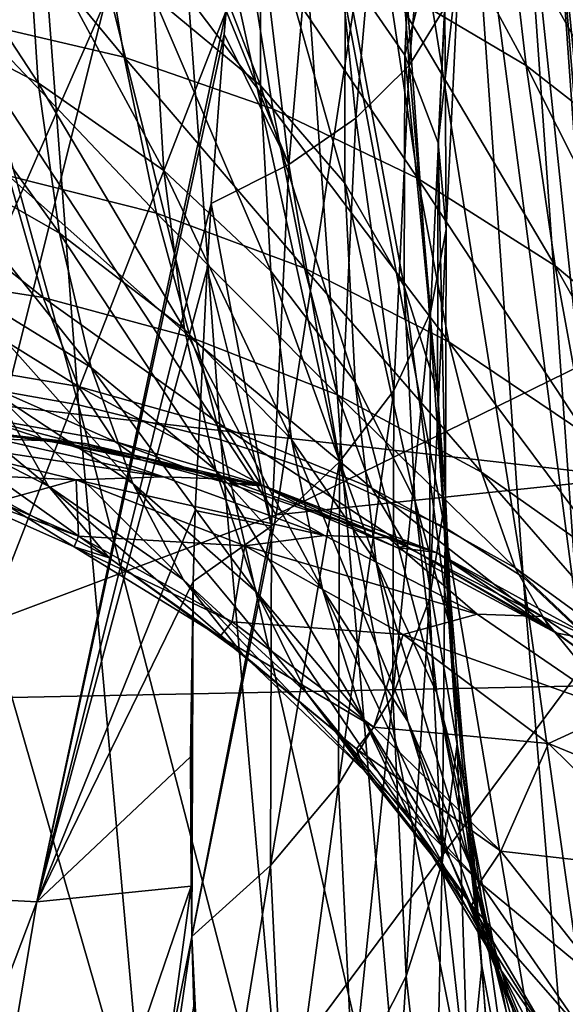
# Model space of a CAD drawing. Header units: metres. Extents: x -150 to 146, y -127 to 82.
# Tile 228 of 256: x 138.99 to 140.18, y -8.09 to -5.95. Entities that reach past the tile are written whole.
import ezdxf

# ---------------------------------------------------------------- set-up
doc = ezdxf.new("R2010")
doc.units = ezdxf.units.M
doc.layers.add('solid_ELLA_AP_WANNE_SW0001', color=7, linetype='CONTINUOUS')

msp = doc.modelspace()

# ---------------------------------------------------------------- linework, layer by layer
at = {"layer": 'solid_ELLA_AP_WANNE_SW0001'}
for points in [[(138.6483, -5.074766, -23.287632), (139.122391, -6.787814, -23.143827), (138.777298, -6.726588, -22.848963)], [(138.6483, -5.074766, -23.287632), (138.99675, -5.121305, -23.590292), (139.122391, -6.787814, -23.143827)], [(138.99675, -5.121305, -23.590292), (139.430771, -6.863848, -23.474346), (139.122391, -6.787814, -23.143827)], [(138.99675, -5.121305, -23.590292), (139.307404, -5.179367, -23.930189), (139.430771, -6.863848, -23.474346)], [(139.307404, -5.179367, -23.930189), (139.696518, -6.953049, -23.833599), (139.430771, -6.863848, -23.474346)], [(139.307404, -5.179367, -23.930189), (139.574249, -5.247666, -24.300083), (139.696518, -6.953049, -23.833599)], [(139.574249, -5.247666, -24.300083), (139.915527, -7.053292, -24.21369), (139.696518, -6.953049, -23.833599)], [(139.574249, -5.247666, -24.300083), (139.793213, -5.324545, -24.691706), (139.915527, -7.053292, -24.21369)], [(138.647171, -5.649293, 14.326784), (139.812515, -5.309121, 12.71721), (139.550491, -7.026911, 12.304445)], [(139.550491, -7.026911, 12.304445), (139.812515, -5.309121, 12.71721), (140.512817, -6.554776, 10.827942)], [(139.838913, -6.052324, -12.030583), (139.903122, -5.31601, -12.265216), (139.791519, -5.387129, -12.594576)], [(139.812515, -5.309121, 12.71721), (140.491302, -6.180486, 11.087731), (140.512817, -6.554776, 10.827942)], [(139.812515, -5.309121, 12.71721), (140.460236, -5.57429, 11.463027), (140.491302, -6.180486, 11.087731)], [(139.838913, -6.052324, -12.030583), (139.916336, -5.92621, -11.689119), (139.903122, -5.31601, -12.265216)], [(139.793213, -5.324545, -24.691706), (140.085739, -7.162126, -24.606298), (139.915527, -7.053292, -24.21369)], [(139.793213, -5.324545, -24.691706), (139.962265, -5.408091, -25.096361), (140.085739, -7.162126, -24.606298)], [(139.723541, -6.166157, -12.346849), (139.791519, -5.387129, -12.594576), (139.649567, -5.447577, -12.894377)], [(139.723541, -6.166157, -12.346849), (139.838913, -6.052324, -12.030583), (139.791519, -5.387129, -12.594576)], [(139.734772, -5.390777, 6.57636), (139.793854, -5.875542, 5.990628), (140.092224, -6.052573, 6.144078)], [(140.033936, -5.553192, 6.74757), (139.734772, -5.390777, 6.57636), (140.092224, -6.052573, 6.144078)], [(139.962265, -5.408091, -25.096361), (140.207031, -7.276955, -25.003239), (140.085739, -7.162126, -24.606298)], [(139.962265, -5.408091, -25.096361), (140.081451, -5.496278, -25.505499), (140.207031, -7.276955, -25.003239)], [(139.578033, -6.266787, -12.63414), (139.649567, -5.447577, -12.894377), (139.485367, -5.492283, -13.163958)], [(139.578033, -6.266787, -12.63414), (139.723541, -6.166157, -12.346849), (139.649567, -5.447577, -12.894377)], [(139.516373, -6.095978, -9.397213), (139.284515, -5.902644, -9.112294), (139.284866, -5.496281, -9.359009)], [(139.516373, -6.095978, -9.397213), (139.284866, -5.496281, -9.359009), (139.51712, -5.662411, -9.660692)], [(139.578033, -6.266787, -12.63414), (139.485367, -5.492283, -13.163958), (139.442429, -5.93345, -13.038813)], [(139.829285, -6.029622, -10.337427), (139.700348, -5.841914, -9.989992), (139.855301, -5.496334, -10.582737)], [(139.829285, -6.029622, -10.337427), (139.855301, -5.496334, -10.582737), (139.929443, -5.645142, -10.956341)], [(140.081451, -5.496278, -25.505499), (140.281097, -7.39521, -25.396935), (140.207031, -7.276955, -25.003239)], [(140.081451, -5.496278, -25.505499), (140.152649, -5.587107, -25.911228), (140.281097, -7.39521, -25.396935)], [(143.680542, -7.327147, 21.801672), (143.680542, -5.537427, 22.323462), (129.853088, -5.753788, 22.268677)], [(138.831375, -5.56273, 5.683757), (138.899033, -5.959356, 5.083089), (139.221161, -6.034581, 5.153008)], [(139.154984, -5.63171, 5.760568), (138.831375, -5.56273, 5.683757), (139.221161, -6.034581, 5.153008)], [(140.033936, -5.553192, 6.74757), (140.092224, -6.052573, 6.144078), (140.364487, -6.264891, 6.321091)], [(140.306564, -5.748348, 6.946142), (140.033936, -5.553192, 6.74757), (140.364487, -6.264891, 6.321091)], [(139.035156, -6.089973, -8.584925), (138.707413, -5.588795, -8.643509), (139.011612, -5.732451, -8.859333)], [(139.035156, -6.089973, -8.584925), (138.732101, -5.931471, -8.380711), (138.707413, -5.588795, -8.643509)], [(140.152649, -5.587107, -25.911228), (140.17923, -5.679325, -26.306522), (140.214966, -6.233829, -26.162458)], [(140.152649, -5.587107, -25.911228), (140.214966, -6.233829, -26.162458), (140.311157, -7.515211, -25.780546)], [(140.152649, -5.587107, -25.911228), (140.311157, -7.515211, -25.780546), (140.281097, -7.39521, -25.396935)], [(139.154984, -5.63171, 5.760568), (139.221161, -6.034581, 5.153008), (139.543274, -6.14658, 5.244226)], [(139.478485, -5.735358, 5.862624), (139.154984, -5.63171, 5.760568), (139.543274, -6.14658, 5.244226)], [(138.360489, -7.473957, 13.875183), (138.647171, -5.649293, 14.326784), (139.550491, -7.026911, 12.304445)], [(139.90181, -6.22, -10.692669), (139.829285, -6.029622, -10.337427), (139.929443, -5.645142, -10.956341)], [(139.90181, -6.22, -10.692669), (139.929443, -5.645142, -10.956341), (139.948502, -5.789593, -11.328372)], [(139.699265, -6.307516, -9.706749), (139.516373, -6.095978, -9.397213), (139.51712, -5.662411, -9.660692)], [(139.699265, -6.307516, -9.706749), (139.51712, -5.662411, -9.660692), (139.700348, -5.841914, -9.989992)], [(139.307297, -6.280062, -8.821842), (139.011612, -5.732451, -8.859333), (139.284515, -5.902644, -9.112294)], [(139.307297, -6.280062, -8.821842), (139.035156, -6.089973, -8.584925), (139.011612, -5.732451, -8.859333)], [(139.478485, -5.735358, 5.862624), (139.543274, -6.14658, 5.244226), (139.857483, -6.297301, 5.357226)], [(139.793854, -5.875542, 5.990628), (139.478485, -5.735358, 5.862624), (139.857483, -6.297301, 5.357226)], [(143.680542, -7.327147, 21.801672), (129.853088, -5.753788, 22.268677), (129.853088, -7.608023, 21.705252)], [(139.919022, -6.40767, -11.045527), (139.90181, -6.22, -10.692669), (139.948502, -5.789593, -11.328372)], [(139.919022, -6.40767, -11.045527), (139.948502, -5.789593, -11.328372), (139.916336, -5.92621, -11.689119)], [(138.361832, -7.779139, -13.704506), (139.180969, -5.912156, -13.450233), (138.920959, -5.849695, -13.85979)], [(139.827911, -6.531178, -10.032007), (139.699265, -6.307516, -9.706749), (139.700348, -5.841914, -9.989992)], [(139.827911, -6.531178, -10.032007), (139.700348, -5.841914, -9.989992), (139.829285, -6.029622, -10.337427)], [(139.793854, -5.875542, 5.990628), (139.857483, -6.297301, 5.357226), (140.155014, -6.48705, 5.491469)], [(140.092224, -6.052573, 6.144078), (139.793854, -5.875542, 5.990628), (140.155014, -6.48705, 5.491469)], [(138.361832, -7.779139, -13.704506), (138.695984, -7.847492, -13.178134), (139.180969, -5.912156, -13.450233)], [(138.695984, -7.847492, -13.178134), (139.442429, -5.93345, -13.038813), (139.180969, -5.912156, -13.450233)], [(139.538864, -6.498104, -9.086544), (139.284515, -5.902644, -9.112294), (139.516373, -6.095978, -9.397213)], [(139.538864, -6.498104, -9.086544), (139.307297, -6.280062, -8.821842), (139.284515, -5.902644, -9.112294)], [(138.695984, -7.847492, -13.178134), (139.031998, -7.865954, -12.648837), (139.442429, -5.93345, -13.038813)], [(139.081238, -6.415993, -8.271645), (138.732101, -5.931471, -8.380711), (139.035156, -6.089973, -8.584925)], [(139.081238, -6.415993, -8.271645), (138.780014, -6.244057, -8.080944), (138.732101, -5.931471, -8.380711)], [(139.031998, -7.865954, -12.648837), (139.438065, -5.984269, -13.022443), (139.442429, -5.93345, -13.038813)], [(139.578033, -6.266787, -12.63414), (139.442429, -5.93345, -13.038813), (139.438065, -5.984269, -13.022443)], [(139.884857, -6.587873, -11.386839), (139.916336, -5.92621, -11.689119), (139.838913, -6.052324, -12.030583)], [(139.884857, -6.587873, -11.386839), (139.919022, -6.40767, -11.045527), (139.916336, -5.92621, -11.689119)], [(138.899033, -5.959356, 5.083089), (138.970673, -6.291502, 4.444162), (139.291275, -6.372376, 4.506446)], [(139.221161, -6.034581, 5.153008), (138.899033, -5.959356, 5.083089), (139.291275, -6.372376, 4.506446)], [(139.031998, -7.865954, -12.648837), (139.410004, -6.351329, -12.892047), (139.438065, -5.984269, -13.022443)], [(139.578033, -6.266787, -12.63414), (139.438065, -5.984269, -13.022443), (139.410004, -6.351329, -12.892047)], [(139.221161, -6.034581, 5.153008), (139.291275, -6.372376, 4.506446), (139.611954, -6.491672, 4.585917)], [(139.543274, -6.14658, 5.244226), (139.221161, -6.034581, 5.153008), (139.611954, -6.491672, 4.585917)], [(139.900208, -6.760313, -10.363365), (139.827911, -6.531178, -10.032007), (139.829285, -6.029622, -10.337427)], [(139.900208, -6.760313, -10.363365), (139.829285, -6.029622, -10.337427), (139.90181, -6.22, -10.692669)], [(139.805405, -6.756792, -11.70911), (139.838913, -6.052324, -12.030583), (139.723541, -6.166157, -12.346849)], [(139.805405, -6.756792, -11.70911), (139.884857, -6.587873, -11.386839), (139.838913, -6.052324, -12.030583)], [(140.092224, -6.052573, 6.144078), (140.155014, -6.48705, 5.491469), (140.426895, -6.714169, 5.645261)], [(140.364487, -6.264891, 6.321091), (140.092224, -6.052573, 6.144078), (140.426895, -6.714169, 5.645261)], [(139.352295, -6.623693, -8.489947), (139.035156, -6.089973, -8.584925), (139.307297, -6.280062, -8.821842)], [(139.352295, -6.623693, -8.489947), (139.081238, -6.415993, -8.271645), (139.035156, -6.089973, -8.584925)], [(139.721954, -6.738637, -9.372216), (139.516373, -6.095978, -9.397213), (139.699265, -6.307516, -9.706749)], [(139.721954, -6.738637, -9.372216), (139.538864, -6.498104, -9.086544), (139.516373, -6.095978, -9.397213)], [(139.543274, -6.14658, 5.244226), (139.611954, -6.491672, 4.585917), (139.924927, -6.651385, 4.682835)], [(139.857483, -6.297301, 5.357226), (139.543274, -6.14658, 5.244226), (139.924927, -6.651385, 4.682835)], [(139.688065, -6.911708, -12.006855), (139.723541, -6.166157, -12.346849), (139.578033, -6.266787, -12.63414)], [(139.688065, -6.911708, -12.006855), (139.805405, -6.756792, -11.70911), (139.723541, -6.166157, -12.346849)], [(139.917236, -6.98833, -10.691396), (139.900208, -6.760313, -10.363365), (139.90181, -6.22, -10.692669)], [(139.917236, -6.98833, -10.691396), (139.90181, -6.22, -10.692669), (139.919022, -6.40767, -11.045527)], [(138.656693, -6.245794, 4.398143), (138.733078, -6.505965, 3.732284), (139.045486, -6.555491, 3.773829)], [(138.970673, -6.291502, 4.444162), (138.656693, -6.245794, 4.398143), (139.045486, -6.555491, 3.773829)], [(139.149872, -6.70692, -7.923089), (138.780014, -6.244057, -8.080944), (139.081238, -6.415993, -8.271645)], [(139.149872, -6.70692, -7.923089), (138.851028, -6.522964, -7.747554), (138.780014, -6.244057, -8.080944)], [(139.540695, -7.051, -12.276628), (139.578033, -6.266787, -12.63414), (139.410004, -6.351329, -12.892047)], [(139.540695, -7.051, -12.276628), (139.688065, -6.911708, -12.006855), (139.578033, -6.266787, -12.63414)], [(138.970673, -6.291502, 4.444162), (139.045486, -6.555491, 3.773829), (139.364517, -6.641314, 3.827779)], [(139.291275, -6.372376, 4.506446), (138.970673, -6.291502, 4.444162), (139.364517, -6.641314, 3.827779)], [(139.583694, -6.863352, -8.731261), (139.307297, -6.280062, -8.821842), (139.538864, -6.498104, -9.086544)], [(139.583694, -6.863352, -8.731261), (139.352295, -6.623693, -8.489947), (139.307297, -6.280062, -8.821842)], [(139.857483, -6.297301, 5.357226), (139.924927, -6.651385, 4.682835), (140.221588, -6.851812, 4.796628)], [(140.155014, -6.48705, 5.491469), (139.857483, -6.297301, 5.357226), (140.221588, -6.851812, 4.796628)], [(139.851273, -6.994804, -9.670708), (139.699265, -6.307516, -9.706749), (139.827911, -6.531178, -10.032007)], [(139.851273, -6.994804, -9.670708), (139.721954, -6.738637, -9.372216), (139.699265, -6.307516, -9.706749)], [(139.031998, -7.865954, -12.648837), (139.400772, -6.493514, -12.835733), (139.410004, -6.351329, -12.892047)], [(139.540695, -7.051, -12.276628), (139.410004, -6.351329, -12.892047), (139.400772, -6.493514, -12.835733)], [(139.291275, -6.372376, 4.506446), (139.364517, -6.641314, 3.827779), (139.683731, -6.766739, 3.894692)], [(139.611954, -6.491672, 4.585917), (139.291275, -6.372376, 4.506446), (139.683731, -6.766739, 3.894692)], [(139.419601, -6.929859, -8.120686), (139.081238, -6.415993, -8.271645), (139.352295, -6.623693, -8.489947)], [(139.419601, -6.929859, -8.120686), (139.149872, -6.70692, -7.923089), (139.081238, -6.415993, -8.271645)], [(139.882935, -7.20928, -11.007674), (139.919022, -6.40767, -11.045527), (139.884857, -6.587873, -11.386839)], [(139.882935, -7.20928, -11.007674), (139.917236, -6.98833, -10.691396), (139.919022, -6.40767, -11.045527)], [(140.155014, -6.48705, 5.491469), (140.221588, -6.851812, 4.796628), (140.493057, -7.091215, 4.925798)], [(140.426895, -6.714169, 5.645261), (140.155014, -6.48705, 5.491469), (140.493057, -7.091215, 4.925798)], [(138.733078, -6.505965, 3.732284), (138.811813, -6.695385, 3.042816), (139.122635, -6.748349, 3.079312)], [(139.045486, -6.555491, 3.773829), (138.733078, -6.505965, 3.732284), (139.122635, -6.748349, 3.079312)], [(139.031998, -7.865954, -12.648837), (139.375351, -7.017433, -12.598276), (139.400772, -6.493514, -12.835733)], [(139.540695, -7.051, -12.276628), (139.400772, -6.493514, -12.835733), (139.375351, -7.017433, -12.598276)], [(139.767563, -7.129112, -8.989405), (139.538864, -6.498104, -9.086544), (139.721954, -6.738637, -9.372216)], [(139.767563, -7.129112, -8.989405), (139.583694, -6.863352, -8.731261), (139.538864, -6.498104, -9.086544)], [(139.611954, -6.491672, 4.585917), (139.683731, -6.766739, 3.894692), (139.995453, -6.933785, 3.974606)], [(139.924927, -6.651385, 4.682835), (139.611954, -6.491672, 4.585917), (139.995453, -6.933785, 3.974606)], [(139.239807, -6.958655, -7.542616), (138.851028, -6.522964, -7.747554), (139.149872, -6.70692, -7.923089)], [(139.239807, -6.958655, -7.542616), (138.943817, -6.764296, -7.383837), (138.851028, -6.522964, -7.747554)], [(139.924667, -7.258987, -9.973289), (139.827911, -6.531178, -10.032007), (139.900208, -6.760313, -10.363365)], [(139.924667, -7.258987, -9.973289), (139.851273, -6.994804, -9.670708), (139.827911, -6.531178, -10.032007)], [(139.045486, -6.555491, 3.773829), (139.122635, -6.748349, 3.079312), (139.440079, -6.838316, 3.124288)], [(139.364517, -6.641314, 3.827779), (139.045486, -6.555491, 3.773829), (139.440079, -6.838316, 3.124288)], [(139.550491, -7.026911, 12.304445), (140.512817, -6.554776, 10.827942), (140.535965, -6.923158, 10.548965)], [(139.803391, -7.418276, -11.305368), (139.884857, -6.587873, -11.386839), (139.805405, -6.756792, -11.70911)], [(139.803391, -7.418276, -11.305368), (139.882935, -7.20928, -11.007674), (139.884857, -6.587873, -11.386839)], [(139.056976, -6.964453, -6.993765), (138.629669, -6.612669, -7.244009), (138.943817, -6.764296, -7.383837)], [(139.056976, -6.964453, -6.993765), (138.747116, -6.805388, -6.866247), (138.629669, -6.612669, -7.244009)], [(139.650894, -7.187866, -8.336122), (139.352295, -6.623693, -8.489947), (139.583694, -6.863352, -8.731261)], [(139.650894, -7.187866, -8.336122), (139.419601, -6.929859, -8.120686), (139.352295, -6.623693, -8.489947)], [(139.364517, -6.641314, 3.827779), (139.440079, -6.838316, 3.124288), (139.757782, -6.968602, 3.177945)], [(139.683731, -6.766739, 3.894692), (139.364517, -6.641314, 3.827779), (139.757782, -6.968602, 3.177945)], [(139.924927, -6.651385, 4.682835), (139.995453, -6.933785, 3.974606), (140.291214, -7.142728, 4.066924)], [(140.221588, -6.851812, 4.796628), (139.924927, -6.651385, 4.682835), (140.291214, -7.142728, 4.066924)], [(138.811813, -6.695385, 3.042816), (138.892029, -6.811967, 2.337003), (139.201279, -6.867889, 2.367904)], [(139.122635, -6.748349, 3.079312), (138.811813, -6.695385, 3.042816), (139.201279, -6.867889, 2.367904)], [(139.508011, -7.194211, -7.717688), (139.149872, -6.70692, -7.923089), (139.419601, -6.929859, -8.120686)], [(139.508011, -7.194211, -7.717688), (139.239807, -6.958655, -7.542616), (139.149872, -6.70692, -7.923089)], [(138.777298, -6.726588, -22.848963), (139.270996, -8.440797, -22.571075), (138.929108, -8.360723, -22.286346)], [(138.777298, -6.726588, -22.848963), (139.122391, -6.787814, -23.143827), (139.270996, -8.440797, -22.571075)], [(139.898621, -7.413508, -9.257106), (139.721954, -6.738637, -9.372216), (139.851273, -6.994804, -9.670708)], [(139.898621, -7.413508, -9.257106), (139.767563, -7.129112, -8.989405), (139.721954, -6.738637, -9.372216)], [(139.349823, -7.167451, -7.134358), (138.943817, -6.764296, -7.383837), (139.239807, -6.958655, -7.542616)], [(139.349823, -7.167451, -7.134358), (139.056976, -6.964453, -6.993765), (138.943817, -6.764296, -7.383837)], [(139.122635, -6.748349, 3.079312), (139.201279, -6.867889, 2.367904), (139.517136, -6.961102, 2.403346)], [(139.440079, -6.838316, 3.124288), (139.122635, -6.748349, 3.079312), (139.517136, -6.961102, 2.403346)], [(139.683731, -6.766739, 3.894692), (139.757782, -6.968602, 3.177945), (140.068253, -7.141215, 3.240107)], [(139.995453, -6.933785, 3.974606), (139.683731, -6.766739, 3.894692), (140.068253, -7.141215, 3.240107)], [(139.685944, -7.611711, -11.579532), (139.805405, -6.756792, -11.70911), (139.688065, -6.911708, -12.006855)], [(139.685944, -7.611711, -11.579532), (139.803391, -7.418276, -11.305368), (139.805405, -6.756792, -11.70911)], [(139.943146, -7.523537, -10.271474), (139.900208, -6.760313, -10.363365), (139.917236, -6.98833, -10.691396)], [(139.943146, -7.523537, -10.271474), (139.924667, -7.258987, -9.973289), (139.900208, -6.760313, -10.363365)], [(139.122391, -6.787814, -23.143827), (139.577148, -8.538132, -22.889835), (139.270996, -8.440797, -22.571075)], [(139.122391, -6.787814, -23.143827), (139.430771, -6.863848, -23.474346), (139.577148, -8.538132, -22.889835)], [(139.188705, -7.120096, -6.581853), (138.747116, -6.805388, -6.866247), (139.056976, -6.964453, -6.993765)], [(139.188705, -7.120096, -6.581853), (138.883408, -6.954616, -6.468009), (138.747116, -6.805388, -6.866247)], [(139.136795, -6.871873, 0.215182), (138.676437, -6.829179, 1.599972), (138.739502, -6.831381, 0.209685)], [(139.136795, -6.871873, 0.215182), (138.871643, -6.842419, 1.615539), (138.676437, -6.829179, 1.599972)], [(139.077545, -6.866585, -1.20676), (138.740097, -6.831401, -0.139534), (138.705322, -6.830187, -1.182948)], [(139.077545, -6.866585, -1.20676), (138.705322, -6.830187, -1.182948), (138.943985, -6.861921, -2.622569)], [(139.077545, -6.866585, -1.20676), (138.739502, -6.831381, 0.209685), (138.740097, -6.831401, -0.139534)], [(139.077545, -6.866585, -1.20676), (139.136795, -6.871873, 0.215182), (138.739502, -6.831381, 0.209685)], [(138.892029, -6.811967, 2.337003), (138.871643, -6.842419, 1.615539), (139.065552, -6.868434, 1.631037)], [(138.892029, -6.811967, 2.337003), (139.065552, -6.868434, 1.631037), (139.257355, -6.907114, 1.646427)], [(139.201279, -6.867889, 2.367904), (138.892029, -6.811967, 2.337003), (139.257355, -6.907114, 1.646427)], [(139.136795, -6.871873, 0.215182), (139.065552, -6.868434, 1.631037), (138.871643, -6.842419, 1.615539)], [(139.440079, -6.838316, 3.124288), (139.517136, -6.961102, 2.403346), (139.833359, -7.094888, 2.443179)], [(139.757782, -6.968602, 3.177945), (139.440079, -6.838316, 3.124288), (139.833359, -7.094888, 2.443179)], [(139.117126, -6.950571, -4.107828), (138.736282, -6.857887, -4.030509), (138.768478, -6.934622, -5.514207)], [(139.30629, -6.944407, -2.669912), (138.736282, -6.857887, -4.030509), (139.117126, -6.950571, -4.107828)], [(139.30629, -6.944407, -2.669912), (138.943985, -6.861921, -2.622569), (138.736282, -6.857887, -4.030509)], [(139.077545, -6.866585, -1.20676), (138.943985, -6.861921, -2.622569), (139.30629, -6.944407, -2.669912)], [(139.136795, -6.871873, 0.215182), (139.257355, -6.907114, 1.646427), (139.065552, -6.868434, 1.631037)], [(139.442261, -6.949155, -1.228545), (139.136795, -6.871873, 0.215182), (139.077545, -6.866585, -1.20676)], [(139.442261, -6.949155, -1.228545), (139.077545, -6.866585, -1.20676), (139.30629, -6.944407, -2.669912)], [(139.136795, -6.871873, 0.215182), (139.525314, -6.964825, 0.219309), (139.257355, -6.907114, 1.646427)], [(139.442261, -6.949155, -1.228545), (139.525314, -6.964825, 0.219309), (139.136795, -6.871873, 0.215182)], [(139.201279, -6.867889, 2.367904), (139.257355, -6.907114, 1.646427), (139.446213, -6.958292, 1.661646)], [(139.517136, -6.961102, 2.403346), (139.201279, -6.867889, 2.367904), (139.446213, -6.958292, 1.661646)], [(139.430771, -6.863848, -23.474346), (139.841721, -8.650677, -23.236061), (139.577148, -8.538132, -22.889835)], [(139.430771, -6.863848, -23.474346), (139.696518, -6.953049, -23.833599), (139.841721, -8.650677, -23.236061)], [(139.835999, -7.474812, -8.56391), (139.583694, -6.863352, -8.731261), (139.767563, -7.129112, -8.989405)], [(139.835999, -7.474812, -8.56391), (139.650894, -7.187866, -8.336122), (139.583694, -6.863352, -8.731261)], [(139.525314, -6.964825, 0.219309), (139.446213, -6.958292, 1.661646), (139.257355, -6.907114, 1.646427)], [(139.538483, -7.787296, -11.827122), (139.688065, -6.911708, -12.006855), (139.540695, -7.051, -12.276628)], [(139.538483, -7.787296, -11.827122), (139.685944, -7.611711, -11.579532), (139.688065, -6.911708, -12.006855)], [(139.117126, -6.950571, -4.107828), (138.768478, -6.934622, -5.514207), (138.947479, -6.997861, -5.564012)], [(139.216415, -8.700619, 11.7782), (140.535965, -6.923158, 10.548965), (140.199432, -8.566864, 10.011615)], [(139.216415, -8.700619, 11.7782), (139.550491, -7.026911, 12.304445), (140.535965, -6.923158, 10.548965)], [(139.739304, -7.467002, -7.905227), (139.419601, -6.929859, -8.120686), (139.650894, -7.187866, -8.336122)], [(139.739304, -7.467002, -7.905227), (139.508011, -7.194211, -7.717688), (139.419601, -6.929859, -8.120686)], [(139.995453, -6.933785, 3.974606), (140.068253, -7.141215, 3.240107), (140.363098, -7.356414, 3.310152)], [(140.291214, -7.142728, 4.066924), (139.995453, -6.933785, 3.974606), (140.363098, -7.356414, 3.310152)], [(138.787201, -6.950873, -5.976529), (139.122055, -7.073111, -5.612741), (138.947479, -6.997861, -5.564012)], [(138.787201, -6.950873, -5.976529), (139.112625, -7.096348, -6.078592), (139.122055, -7.073111, -5.612741)], [(138.883408, -6.954616, -6.468009), (139.112625, -7.096348, -6.078592), (138.787201, -6.950873, -5.976529)], [(139.188705, -7.120096, -6.581853), (139.112625, -7.096348, -6.078592), (138.883408, -6.954616, -6.468009)], [(139.117126, -6.950571, -4.107828), (138.947479, -6.997861, -5.564012), (139.122055, -7.073111, -5.612741)], [(139.655548, -7.071784, -2.715766), (139.30629, -6.944407, -2.669912), (139.117126, -6.950571, -4.107828)], [(139.482452, -7.09407, -4.182379), (139.117126, -6.950571, -4.107828), (139.122055, -7.073111, -5.612741)], [(139.655548, -7.071784, -2.715766), (139.117126, -6.950571, -4.107828), (139.482452, -7.09407, -4.182379)], [(139.616348, -7.412869, -7.285443), (139.239807, -6.958655, -7.542616), (139.508011, -7.194211, -7.717688)], [(139.616348, -7.412869, -7.285443), (139.349823, -7.167451, -7.134358), (139.239807, -6.958655, -7.542616)], [(139.442261, -6.949155, -1.228545), (139.30629, -6.944407, -2.669912), (139.655548, -7.071784, -2.715766)], [(139.793854, -7.076613, -1.249645), (139.525314, -6.964825, 0.219309), (139.442261, -6.949155, -1.228545)], [(139.793854, -7.076613, -1.249645), (139.442261, -6.949155, -1.228545), (139.655548, -7.071784, -2.715766)], [(139.517136, -6.961102, 2.403346), (139.446213, -6.958292, 1.661646), (139.631317, -7.021748, 1.676638)], [(139.525314, -6.964825, 0.219309), (139.631317, -7.021748, 1.676638), (139.446213, -6.958292, 1.661646)], [(139.696518, -6.953049, -23.833599), (140.060623, -8.775828, -23.602251), (139.841721, -8.650677, -23.236061)], [(139.696518, -6.953049, -23.833599), (139.915527, -7.053292, -24.21369), (140.060623, -8.775828, -23.602251)], [(139.47821, -7.329784, -6.703017), (139.056976, -6.964453, -6.993765), (139.349823, -7.167451, -7.134358)], [(139.47821, -7.329784, -6.703017), (139.188705, -7.120096, -6.581853), (139.056976, -6.964453, -6.993765)], [(139.517136, -6.961102, 2.403346), (139.631317, -7.021748, 1.676638), (139.81189, -7.09721, 1.691336)], [(139.833359, -7.094888, 2.443179), (139.517136, -6.961102, 2.403346), (139.81189, -7.09721, 1.691336)], [(139.525314, -6.964825, 0.219309), (139.898056, -7.108583, 0.22329), (139.631317, -7.021748, 1.676638)], [(139.793854, -7.076613, -1.249645), (139.898056, -7.108583, 0.22329), (139.525314, -6.964825, 0.219309)], [(139.757782, -6.968602, 3.177945), (139.833359, -7.094888, 2.443179), (140.142563, -7.271229, 2.48702)], [(140.068253, -7.141215, 3.240107), (139.757782, -6.968602, 3.177945), (140.142563, -7.271229, 2.48702)], [(139.974564, -7.708156, -9.526678), (139.851273, -6.994804, -9.670708), (139.924667, -7.258987, -9.973289)], [(139.974564, -7.708156, -9.526678), (139.898621, -7.413508, -9.257106), (139.851273, -6.994804, -9.670708)], [(139.910492, -7.781451, -10.557745), (139.917236, -6.98833, -10.691396), (139.882935, -7.20928, -11.007674)], [(139.910492, -7.781451, -10.557745), (139.943146, -7.523537, -10.271474), (139.917236, -6.98833, -10.691396)], [(139.031998, -7.865954, -12.648837), (139.370651, -7.171189, -12.519047), (139.375351, -7.017433, -12.598276)], [(139.540695, -7.051, -12.276628), (139.375351, -7.017433, -12.598276), (139.370651, -7.171189, -12.519047)], [(139.898056, -7.108583, 0.22329), (139.81189, -7.09721, 1.691336), (139.631317, -7.021748, 1.676638)], [(138.360489, -7.473957, 13.875183), (139.550491, -7.026911, 12.304445), (139.216415, -8.700619, 11.7782)], [(139.540695, -7.051, -12.276628), (139.370651, -7.171189, -12.519047), (139.36824, -7.941087, -12.0495)], [(139.538483, -7.787296, -11.827122), (139.540695, -7.051, -12.276628), (139.36824, -7.941087, -12.0495)], [(139.915527, -7.053292, -24.21369), (140.231689, -8.910625, -23.980497), (140.060623, -8.775828, -23.602251)], [(139.915527, -7.053292, -24.21369), (140.085739, -7.162126, -24.606298), (140.231689, -8.910625, -23.980497)], [(139.112625, -7.096348, -6.078592), (139.455078, -7.258329, -5.706111), (139.122055, -7.073111, -5.612741)], [(139.482452, -7.09407, -4.182379), (139.122055, -7.073111, -5.612741), (139.455078, -7.258329, -5.706111)], [(139.986328, -7.242064, -2.759418), (139.655548, -7.071784, -2.715766), (139.482452, -7.09407, -4.182379)], [(139.793854, -7.076613, -1.249645), (139.655548, -7.071784, -2.715766), (139.986328, -7.242064, -2.759418)], [(140.126862, -7.246972, -1.269731), (139.898056, -7.108583, 0.22329), (139.793854, -7.076613, -1.249645)], [(140.126862, -7.246972, -1.269731), (139.793854, -7.076613, -1.249645), (139.986328, -7.242064, -2.759418)], [(139.112625, -7.096348, -6.078592), (139.428543, -7.290745, -6.184448), (139.455078, -7.258329, -5.706111)], [(139.188705, -7.120096, -6.581853), (139.428543, -7.290745, -6.184448), (139.112625, -7.096348, -6.078592)], [(139.82579, -7.285841, -4.252841), (139.482452, -7.09407, -4.182379), (139.455078, -7.258329, -5.706111)], [(139.986328, -7.242064, -2.759418), (139.482452, -7.09407, -4.182379), (139.82579, -7.285841, -4.252841)], [(139.833359, -7.094888, 2.443179), (139.81189, -7.09721, 1.691336), (140.156403, -7.282836, 1.719522)], [(139.898056, -7.108583, 0.22329), (140.156403, -7.282836, 1.719522), (139.81189, -7.09721, 1.691336)], [(140.142563, -7.271229, 2.48702), (139.833359, -7.094888, 2.443179), (140.156403, -7.282836, 1.719522)], [(139.898056, -7.108583, 0.22329), (140.248383, -7.300598, 0.227051), (140.156403, -7.282836, 1.719522)], [(140.126862, -7.246972, -1.269731), (140.248383, -7.300598, 0.227051), (139.898056, -7.108583, 0.22329)], [(139.47821, -7.329784, -6.703017), (139.428543, -7.290745, -6.184448), (139.188705, -7.120096, -6.581853)], [(139.969589, -7.782804, -8.797744), (139.767563, -7.129112, -8.989405), (139.898621, -7.413508, -9.257106)], [(139.969589, -7.782804, -8.797744), (139.835999, -7.474812, -8.56391), (139.767563, -7.129112, -8.989405)], [(140.068253, -7.141215, 3.240107), (140.142563, -7.271229, 2.48702), (140.436493, -7.490355, 2.534233)], [(140.363098, -7.356414, 3.310152), (140.068253, -7.141215, 3.240107), (140.436493, -7.490355, 2.534233)], [(139.031998, -7.865954, -12.648837), (139.364944, -7.551518, -12.302851), (139.370651, -7.171189, -12.519047)], [(139.742981, -7.582189, -6.829016), (139.349823, -7.167451, -7.134358), (139.616348, -7.412869, -7.285443)], [(139.742981, -7.582189, -6.829016), (139.47821, -7.329784, -6.703017), (139.349823, -7.167451, -7.134358)], [(139.366333, -7.83203, -12.123858), (139.370651, -7.171189, -12.519047), (139.364944, -7.551518, -12.302851)], [(139.36824, -7.941087, -12.0495), (139.370651, -7.171189, -12.519047), (139.366333, -7.83203, -12.123858)], [(140.085739, -7.162126, -24.606298), (140.354736, -9.051953, -24.362997), (140.231689, -8.910625, -23.980497)], [(140.085739, -7.162126, -24.606298), (140.207031, -7.276955, -25.003239), (140.354736, -9.051953, -24.362997)], [(139.847717, -7.696759, -7.44361), (139.508011, -7.194211, -7.717688), (139.739304, -7.467002, -7.905227)], [(139.847717, -7.696759, -7.44361), (139.616348, -7.412869, -7.285443), (139.508011, -7.194211, -7.717688)], [(139.926056, -7.770758, -8.100478), (139.650894, -7.187866, -8.336122), (139.835999, -7.474812, -8.56391)], [(139.926056, -7.770758, -8.100478), (139.739304, -7.467002, -7.905227), (139.650894, -7.187866, -8.336122)], [(139.832672, -8.026878, -10.826063), (139.882935, -7.20928, -11.007674), (139.803391, -7.418276, -11.305368)], [(139.832672, -8.026878, -10.826063), (139.910492, -7.781451, -10.557745), (139.882935, -7.20928, -11.007674)], [(139.428543, -7.290745, -6.184448), (139.761932, -7.487179, -5.792693), (139.455078, -7.258329, -5.706111)], [(139.82579, -7.285841, -4.252841), (139.455078, -7.258329, -5.706111), (139.761932, -7.487179, -5.792693)], [(140.293457, -7.452594, -2.800187), (139.986328, -7.242064, -2.759418), (139.82579, -7.285841, -4.252841)], [(139.996201, -8.004544, -9.790725), (139.924667, -7.258987, -9.973289), (139.943146, -7.523537, -10.271474)], [(139.996201, -8.004544, -9.790725), (139.974564, -7.708156, -9.526678), (139.924667, -7.258987, -9.973289)], [(140.126862, -7.246972, -1.269731), (139.986328, -7.242064, -2.759418), (140.293457, -7.452594, -2.800187)], [(140.436066, -7.457574, -1.28849), (140.248383, -7.300598, 0.227051), (140.126862, -7.246972, -1.269731)], [(140.436066, -7.457574, -1.28849), (140.126862, -7.246972, -1.269731), (140.293457, -7.452594, -2.800187)], [(140.142563, -7.271229, 2.48702), (140.156403, -7.282836, 1.719522), (140.473892, -7.512053, 1.745638)], [(140.436493, -7.490355, 2.534233), (140.142563, -7.271229, 2.48702), (140.473892, -7.512053, 1.745638)], [(139.428543, -7.290745, -6.184448), (139.725037, -7.534146, -6.291559), (139.761932, -7.487179, -5.792693)], [(139.47821, -7.329784, -6.703017), (139.725037, -7.534146, -6.291559), (139.428543, -7.290745, -6.184448)], [(140.141022, -7.52248, -4.317964), (139.82579, -7.285841, -4.252841), (139.761932, -7.487179, -5.792693)], [(140.293457, -7.452594, -2.800187), (139.82579, -7.285841, -4.252841), (140.141022, -7.52248, -4.317964)], [(140.248383, -7.300598, 0.227051), (140.473892, -7.512053, 1.745638), (140.156403, -7.282836, 1.719522)], [(143.680542, -9.068661, 21.136684), (143.680542, -7.327147, 21.801672), (129.853088, -7.608023, 21.705252)], [(139.742981, -7.582189, -6.829016), (139.725037, -7.534146, -6.291559), (139.47821, -7.329784, -6.703017)], [(139.974503, -7.873425, -6.956855), (139.616348, -7.412869, -7.285443), (139.847717, -7.696759, -7.44361)], [(139.974503, -7.873425, -6.956855), (139.742981, -7.582189, -6.829016), (139.616348, -7.412869, -7.285443)], [(139.716949, -8.255407, -11.072121), (139.803391, -7.418276, -11.305368), (139.685944, -7.611711, -11.579532)], [(139.716949, -8.255407, -11.072121), (139.832672, -8.026878, -10.826063), (139.803391, -7.418276, -11.305368)], [(140.049164, -8.102898, -9.031062), (139.898621, -7.413508, -9.257106), (139.974564, -7.708156, -9.526678)], [(140.049164, -8.102898, -9.031062), (139.969589, -7.782804, -8.797744), (139.898621, -7.413508, -9.257106)], [(140.036438, -8.012834, -7.604843), (139.739304, -7.467002, -7.905227), (139.926056, -7.770758, -8.100478)], [(140.036438, -8.012834, -7.604843), (139.847717, -7.696759, -7.44361), (139.739304, -7.467002, -7.905227)], [(140.572144, -7.700092, -2.837437), (140.293457, -7.452594, -2.800187), (140.141022, -7.52248, -4.317964)], [(137.995163, -9.249032, 13.299706), (138.360489, -7.473957, 13.875183), (139.216415, -8.700619, 11.7782)], [(139.725037, -7.534146, -6.291559), (140.037292, -7.75572, -5.870996), (139.761932, -7.487179, -5.792693)], [(140.141022, -7.52248, -4.317964), (139.761932, -7.487179, -5.792693), (140.037292, -7.75572, -5.870996)], [(140.062881, -8.097344, -8.298138), (139.835999, -7.474812, -8.56391), (139.969589, -7.782804, -8.797744)], [(140.062881, -8.097344, -8.298138), (139.926056, -7.770758, -8.100478), (139.835999, -7.474812, -8.56391)], [(139.725037, -7.534146, -6.291559), (139.991959, -7.823846, -6.396974), (140.037292, -7.75572, -5.870996)], [(139.742981, -7.582189, -6.829016), (139.991959, -7.823846, -6.396974), (139.725037, -7.534146, -6.291559)], [(139.967102, -8.29479, -10.042764), (139.943146, -7.523537, -10.271474), (139.910492, -7.781451, -10.557745)], [(139.967102, -8.29479, -10.042764), (139.996201, -8.004544, -9.790725), (139.943146, -7.523537, -10.271474)], [(140.422577, -7.799792, -4.376593), (140.141022, -7.52248, -4.317964), (140.037292, -7.75572, -5.870996)], [(140.572144, -7.700092, -2.837437), (140.141022, -7.52248, -4.317964), (140.422577, -7.799792, -4.376593)], [(139.031998, -7.865954, -12.648837), (139.366333, -7.83203, -12.123858), (139.364944, -7.551518, -12.302851)], [(139.974503, -7.873425, -6.956855), (139.991959, -7.823846, -6.396974), (139.742981, -7.582189, -6.829016)], [(143.680542, -9.068661, 21.136684), (129.853088, -7.608023, 21.705252), (129.853088, -9.408245, 20.987732)], [(139.571106, -8.464128, -11.293338), (139.685944, -7.611711, -11.579532), (139.538483, -7.787296, -11.827122)], [(139.571106, -8.464128, -11.293338), (139.716949, -8.255407, -11.072121), (139.685944, -7.611711, -11.579532)], [(140.165421, -8.197301, -7.083239), (139.847717, -7.696759, -7.44361), (140.036438, -8.012834, -7.604843)], [(140.165421, -8.197301, -7.083239), (139.974503, -7.873425, -6.956855), (139.847717, -7.696759, -7.44361)], [(140.075317, -8.425934, -9.257654), (139.974564, -7.708156, -9.526678), (139.996201, -8.004544, -9.790725)], [(140.075317, -8.425934, -9.257654), (140.049164, -8.102898, -9.031062), (139.974564, -7.708156, -9.526678)], [(140.177048, -8.352891, -7.76484), (139.926056, -7.770758, -8.100478), (140.062881, -8.097344, -8.298138)], [(140.177048, -8.352891, -7.76484), (140.036438, -8.012834, -7.604843), (139.926056, -7.770758, -8.100478)], [(139.991959, -7.823846, -6.396974), (140.276367, -8.059315, -5.939669), (140.037292, -7.75572, -5.870996)], [(140.422577, -7.799792, -4.376593), (140.037292, -7.75572, -5.870996), (140.276367, -8.059315, -5.939669)], [(139.538483, -7.787296, -11.827122), (139.36824, -7.941087, -12.0495), (139.400818, -8.627194, -11.510489)], [(139.571106, -8.464128, -11.293338), (139.538483, -7.787296, -11.827122), (139.400818, -8.627194, -11.510489)], [(139.893005, -8.572221, -10.277656), (139.910492, -7.781451, -10.557745), (139.832672, -8.026878, -10.826063)], [(139.893005, -8.572221, -10.277656), (139.967102, -8.29479, -10.042764), (139.910492, -7.781451, -10.557745)], [(140.14711, -8.437474, -8.492821), (139.969589, -7.782804, -8.797744), (140.049164, -8.102898, -9.031062)], [(140.14711, -8.437474, -8.492821), (140.062881, -8.097344, -8.298138), (139.969589, -7.782804, -8.797744)], [(138.717941, -9.728138, -11.821269), (139.366333, -7.83203, -12.123858), (139.031998, -7.865954, -12.648837)], [(138.717941, -9.728138, -11.821269), (139.11763, -9.652308, -11.191668), (139.366333, -7.83203, -12.123858)], [(139.11763, -9.652308, -11.191668), (139.36824, -7.941087, -12.0495), (139.366333, -7.83203, -12.123858)], [(139.974503, -7.873425, -6.956855), (140.219849, -8.154202, -6.497551), (139.991959, -7.823846, -6.396974)], [(139.991959, -7.823846, -6.396974), (140.219849, -8.154202, -6.497551), (140.276367, -8.059315, -5.939669)], [(138.327866, -9.728131, -12.450812), (139.031998, -7.865954, -12.648837), (138.695984, -7.847492, -13.178134)], [(138.327866, -9.728131, -12.450812), (138.717941, -9.728138, -11.821269), (139.031998, -7.865954, -12.648837)], [(140.165421, -8.197301, -7.083239), (140.219849, -8.154202, -6.497551), (139.974503, -7.873425, -6.956855)], [(139.11763, -9.652308, -11.191668), (139.372192, -8.091233, -11.942441), (139.36824, -7.941087, -12.0495)], [(139.400818, -8.627194, -11.510489), (139.36824, -7.941087, -12.0495), (139.372192, -8.091233, -11.942441)], [(140.051285, -8.743342, -9.472157), (139.996201, -8.004544, -9.790725), (139.967102, -8.29479, -10.042764)], [(140.051285, -8.743342, -9.472157), (140.075317, -8.425934, -9.257654), (139.996201, -8.004544, -9.790725)], [(139.78096, -8.831714, -10.491804), (139.832672, -8.026878, -10.826063), (139.716949, -8.255407, -11.072121)], [(139.78096, -8.831714, -10.491804), (139.893005, -8.572221, -10.277656), (139.832672, -8.026878, -10.826063)], [(140.310287, -8.545709, -7.204841), (140.036438, -8.012834, -7.604843), (140.177048, -8.352891, -7.76484)], [(140.310287, -8.545709, -7.204841), (140.165421, -8.197301, -7.083239), (140.036438, -8.012834, -7.604843)]]:
    msp.add_3dface(points, dxfattribs=at)

doc.saveas('drawing.dxf')
